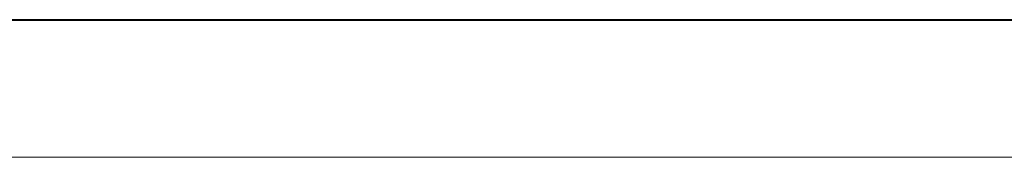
# Model space of a CAD drawing. Header units: inches. Extents: x -35 to 647, y 178 to 608.
# Tile 57 of 234: x 70.28 to 81.77, y 447.68 to 449.29. Entities that reach past the tile are written whole.
import ezdxf

# ---------------------------------------------------------------- set-up
doc = ezdxf.new("R2010")
doc.units = ezdxf.units.IN
doc.header["$MEASUREMENT"] = 0
doc.layers.add('1', color=7, linetype='Continuous')

# ---------------------------------------------------------------- blocks, each defined once
blk = doc.blocks.new('block 1910')
at = {"layer": '1', "color": 155, "lineweight": 18, "true_color": 0x4c7299}
blk.add_lwpolyline([(59.988, 449.292), (97.988, 449.292)], dxfattribs=at)
blk = doc.blocks.new('block 2311')
at = {"layer": '1', "color": 18, "lineweight": 13, "true_color": 0x4c0000}
blk.add_lwpolyline([(155.726, 449.282), (24.162, 449.282)], dxfattribs=at)
blk = doc.blocks.new('block 2314')
at = {"layer": '1', "color": 18, "lineweight": 13, "true_color": 0x4c0000}
blk.add_lwpolyline([(81.735, 449.282), (75.614, 449.282)], dxfattribs=at)
blk = doc.blocks.new('block 2315')
at = {"layer": '1', "color": 18, "lineweight": 13, "true_color": 0x4c0000}
blk.add_lwpolyline([(81.736, 449.282), (75.616, 449.282)], dxfattribs=at)
blk = doc.blocks.new('block 2353')
at = {"layer": '1', "color": 18, "lineweight": 13, "true_color": 0x4c0000}
blk.add_lwpolyline([(81.736, 449.282), (75.616, 449.282)], dxfattribs=at)
blk = doc.blocks.new('block 2354')
at = {"layer": '1', "color": 18, "lineweight": 13, "true_color": 0x4c0000}
blk.add_lwpolyline([(81.735, 449.282), (75.614, 449.282)], dxfattribs=at)
blk = doc.blocks.new('block 2355')
at = {"layer": '1', "color": 18, "lineweight": 13, "true_color": 0x4c0000}
blk.add_lwpolyline([(155.726, 449.282), (24.162, 449.282)], dxfattribs=at)
blk = doc.blocks.new('block 2433')
at = {"layer": '1', "color": 18, "lineweight": 13, "true_color": 0x4c0000}
blk.add_lwpolyline([(12.823, 449.282), (144.387, 449.282)], dxfattribs=at)
blk = doc.blocks.new('block 2445')
at = {"layer": '1', "color": 18, "lineweight": 13, "true_color": 0x4c0000}
blk.add_lwpolyline([(81.235, 449.282), (81.635, 449.282)], dxfattribs=at)
blk = doc.blocks.new('block 2491')
at = {"layer": '1', "color": 18, "lineweight": 13, "true_color": 0x4c0000}
blk.add_lwpolyline([(81.235, 449.282), (81.635, 449.282)], dxfattribs=at)
blk = doc.blocks.new('block 2497')
at = {"layer": '1', "color": 18, "lineweight": 13, "true_color": 0x4c0000}
blk.add_lwpolyline([(12.823, 449.282), (144.387, 449.282)], dxfattribs=at)
blk = doc.blocks.new('block 6353')
at = {"layer": '1', "color": 155, "lineweight": 18, "true_color": 0x4c7299}
blk.add_lwpolyline([(155.726, 449.282), (24.162, 449.282)], dxfattribs=at)
blk = doc.blocks.new('block 6373')
at = {"layer": '1', "color": 155, "lineweight": 18, "true_color": 0x4c7299}
blk.add_lwpolyline([(155.726, 447.682), (24.162, 447.682)], dxfattribs=at)
blk = doc.blocks.new('block 6374')
at = {"layer": '1', "color": 18, "lineweight": 13, "true_color": 0x4c0000}
for points in [[(8.323, 449.282), (-10.379, 449.282), (-11.548, 449.282), (-11.555, 449.282), (6.676, 449.282), (9.749, 449.282), (12.044, 449.282), (12.877, 449.282), (22.228, 449.282), (97.038, 449.282), (134.442, 449.282), (143.793, 449.282), (149.995, 449.282), (168.697, 449.282)], [(369.772, 449.282), (294.963, 449.282), (285.611, 449.282), (279.408, 449.282), (260.705, 449.282), (223.301, 449.282), (185.896, 449.282), (167.194, 449.282), (162.518, 449.282), (160.226, 449.282), (159.368, 449.282), (151.642, 449.282), (76.832, 449.282), (39.428, 449.282), (30.076, 449.282), (25.401, 449.282), (22.325, 449.282), (20.143, 449.282), (19.2, 449.282), (14.524, 449.282), (11.449, 449.282), (9.145, 449.282), (8.323, 449.282)]]:
    blk.add_lwpolyline(points, dxfattribs=at)
blk = doc.blocks.new('block 6377')
at = {"layer": '1', "color": 18, "lineweight": 13, "true_color": 0x4c0000}
for points in [[(8.323, 449.282), (-10.379, 449.282), (-11.548, 449.282), (-11.555, 449.282), (6.676, 449.282), (9.749, 449.282), (12.044, 449.282), (12.877, 449.282), (22.228, 449.282), (97.038, 449.282), (134.442, 449.282), (143.793, 449.282), (149.995, 449.282), (168.697, 449.282)], [(369.772, 449.282), (294.963, 449.282), (285.611, 449.282), (279.408, 449.282), (260.705, 449.282), (223.301, 449.282), (185.896, 449.282), (167.194, 449.282), (162.518, 449.282), (160.226, 449.282), (159.368, 449.282), (151.642, 449.282), (76.832, 449.282), (39.428, 449.282), (30.076, 449.282), (25.401, 449.282), (22.325, 449.282), (20.143, 449.282), (19.2, 449.282), (14.524, 449.282), (11.449, 449.282), (9.145, 449.282), (8.323, 449.282)]]:
    blk.add_lwpolyline(points, dxfattribs=at)
blk = doc.blocks.new('block 6803')
at = {"layer": '1', "color": 18, "lineweight": 13, "true_color": 0x4c0000}
blk.add_open_spline([(70.952, 449.282), (70.905, 449.282), (70.859, 449.282), (70.813, 449.282), (70.65, 449.282), (70.487, 449.282), (70.324, 449.282), (70.496, 449.282), (70.667, 449.282), (70.839, 449.282), (70.876, 449.282), (70.914, 449.282), (70.952, 449.282), (71.002, 449.282), (71.053, 449.282), (71.104, 449.282), (71.053, 449.282), (71.002, 449.282), (70.952, 449.282)], degree=3, knots=[0, 0, 0, 0, 1, 1, 1, 2, 2, 2, 3, 3, 3, 4, 4, 4, 5, 5, 5, 6, 6, 6, 6], dxfattribs=at)
blk = doc.blocks.new('block 6834')
at = {"layer": '1', "color": 18, "lineweight": 13, "true_color": 0x4c0000}
blk.add_open_spline([(70.46, 449.282), (70.578, 449.282), (70.696, 449.282), (70.813, 449.282), (70.696, 449.282), (70.578, 449.282), (70.46, 449.282)], degree=3, knots=[0, 0, 0, 0, 1, 1, 1, 2, 2, 2, 2], dxfattribs=at)

msp = doc.modelspace()

# ---------------------------------------------------------------- block references
at = {"layer": '1'}
for name in ['block 6374', 'block 6377', 'block 2433', 'block 2497', 'block 2311', 'block 2355', 'block 6353', 'block 1910', 'block 6803', 'block 6834', 'block 2314', 'block 2354', 'block 2315', 'block 2353', 'block 2445', 'block 2491', 'block 6373']:
    msp.add_blockref(name, (0, 0), dxfattribs=at)

doc.saveas('drawing.dxf')
